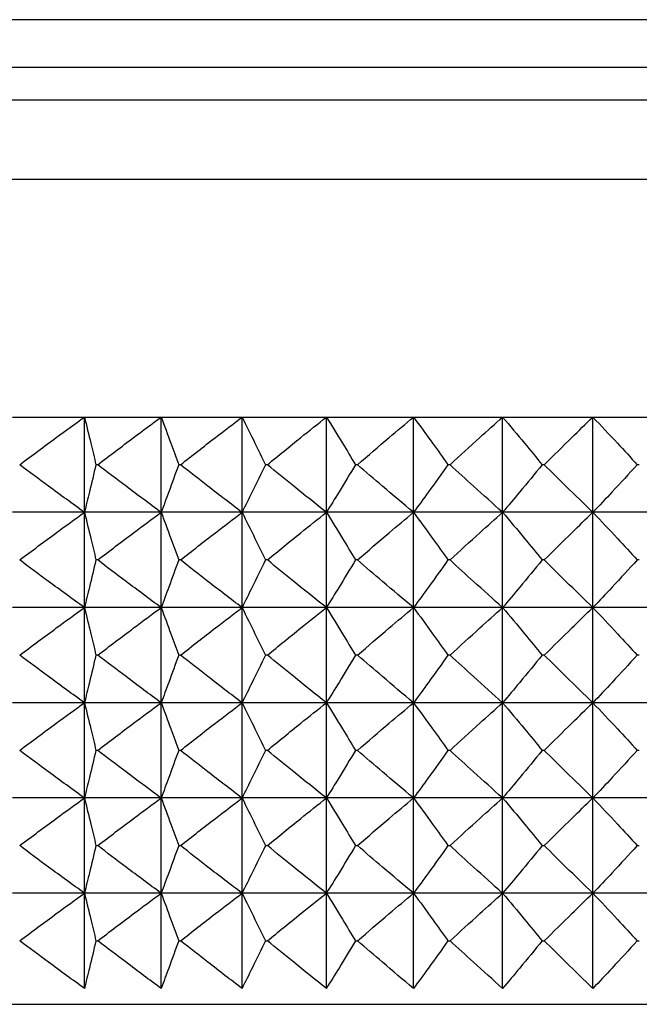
# Model space of a CAD drawing. Header units: millimetres. Extents: x 0 to 210, y 0 to 297.
# Tile 50 of 80: x 174.51 to 176.46, y 259.08 to 262.18. Entities that reach past the tile are written whole.
import ezdxf

# ---------------------------------------------------------------- set-up
doc = ezdxf.new("R2010")
doc.units = ezdxf.units.MM

msp = doc.modelspace()

# ---------------------------------------------------------------- linework, layer by layer
at = {"color": 7, "linetype": 'Continuous', "lineweight": 25}
for p, q in [((180.1603, 262.1773), (172.7603, 262.1773)), ((172.9103, 262.0273), (180.0103, 262.0273)), ((173.4603, 261.9252), (179.4603, 261.9252)), ((173.7103, 261.6752), (179.2103, 261.6752)), ((174.4876, 260.9252), (174.7141, 260.9252)), ((174.7141, 260.9252), (174.9559, 260.9252)), ((174.7141, 260.6252), (174.7141, 260.9252)), ((174.9559, 260.9252), (175.211, 260.9252)), ((174.9559, 260.6252), (174.9559, 260.9252)), ((175.211, 260.9252), (175.477, 260.9252)), ((175.211, 260.6252), (175.211, 260.9252)), ((175.477, 260.9252), (175.7517, 260.9252)), ((175.477, 260.6252), (175.477, 260.9252)), ((175.7517, 260.9252), (176.0326, 260.9252)), ((175.7517, 260.6252), (175.7517, 260.9252)), ((176.0326, 260.9252), (176.3173, 260.9252)), ((176.0326, 260.6252), (176.0326, 260.9252)), ((176.3173, 260.9252), (176.6032, 260.9252)), ((176.3173, 260.6252), (176.3173, 260.9252)), ((174.7561, 260.7752), (174.7504, 260.7752)), ((175.0172, 260.7752), (175.0112, 260.7752)), ((175.291, 260.7752), (175.2847, 260.7752)), ((175.575, 260.7752), (175.5686, 260.7752)), ((175.8669, 260.7752), (175.8603, 260.7752)), ((176.1639, 260.7752), (176.1573, 260.7752)), ((176.4636, 260.7752), (176.4569, 260.7752)), ((174.7141, 260.6252), (174.4876, 260.6252)), ((174.9559, 260.6252), (174.7141, 260.6252)), ((174.7141, 260.3252), (174.7141, 260.6252)), ((175.211, 260.6252), (174.9559, 260.6252)), ((174.9559, 260.3252), (174.9559, 260.6252)), ((175.477, 260.6252), (175.211, 260.6252)), ((175.211, 260.3252), (175.211, 260.6252)), ((175.7517, 260.6252), (175.477, 260.6252)), ((175.477, 260.3252), (175.477, 260.6252)), ((176.0326, 260.6252), (175.7517, 260.6252)), ((175.7517, 260.3252), (175.7517, 260.6252)), ((176.3173, 260.6252), (176.0326, 260.6252)), ((176.0326, 260.3252), (176.0326, 260.6252)), ((176.6032, 260.6252), (176.3173, 260.6252)), ((176.3173, 260.3252), (176.3173, 260.6252)), ((174.7561, 260.4752), (174.7504, 260.4752)), ((175.0172, 260.4752), (175.0112, 260.4752)), ((175.291, 260.4752), (175.2847, 260.4752)), ((175.575, 260.4752), (175.5686, 260.4752)), ((175.8669, 260.4752), (175.8603, 260.4752)), ((176.1639, 260.4752), (176.1573, 260.4752)), ((176.4636, 260.4752), (176.4569, 260.4752)), ((174.7141, 260.3252), (174.4876, 260.3252)), ((174.9559, 260.3252), (174.7141, 260.3252)), ((174.7141, 260.0252), (174.7141, 260.3252)), ((175.211, 260.3252), (174.9559, 260.3252)), ((174.9559, 260.0252), (174.9559, 260.3252)), ((175.477, 260.3252), (175.211, 260.3252)), ((175.211, 260.0252), (175.211, 260.3252)), ((175.7517, 260.3252), (175.477, 260.3252)), ((175.477, 260.0252), (175.477, 260.3252)), ((176.0326, 260.3252), (175.7517, 260.3252)), ((175.7517, 260.0252), (175.7517, 260.3252)), ((176.3173, 260.3252), (176.0326, 260.3252)), ((176.0326, 260.0252), (176.0326, 260.3252)), ((176.6032, 260.3252), (176.3173, 260.3252)), ((176.3173, 260.0252), (176.3173, 260.3252)), ((174.7561, 260.1752), (174.7504, 260.1752)), ((175.0172, 260.1752), (175.0112, 260.1752)), ((175.291, 260.1752), (175.2847, 260.1752)), ((175.575, 260.1752), (175.5686, 260.1752)), ((175.8669, 260.1752), (175.8603, 260.1752)), ((176.1639, 260.1752), (176.1573, 260.1752)), ((176.4636, 260.1752), (176.4569, 260.1752)), ((174.7141, 260.0252), (174.4876, 260.0252)), ((174.9559, 260.0252), (174.7141, 260.0252)), ((174.7141, 259.7252), (174.7141, 260.0252)), ((175.211, 260.0252), (174.9559, 260.0252)), ((174.9559, 259.7252), (174.9559, 260.0252)), ((175.477, 260.0252), (175.211, 260.0252)), ((175.211, 259.7252), (175.211, 260.0252)), ((175.7517, 260.0252), (175.477, 260.0252)), ((175.477, 259.7252), (175.477, 260.0252)), ((176.0326, 260.0252), (175.7517, 260.0252)), ((175.7517, 259.7252), (175.7517, 260.0252)), ((176.3173, 260.0252), (176.0326, 260.0252)), ((176.0326, 259.7252), (176.0326, 260.0252)), ((176.6032, 260.0252), (176.3173, 260.0252)), ((176.3173, 259.7252), (176.3173, 260.0252)), ((174.7561, 259.8752), (174.7504, 259.8752)), ((175.0172, 259.8752), (175.0112, 259.8752)), ((175.291, 259.8752), (175.2847, 259.8752)), ((175.575, 259.8752), (175.5686, 259.8752)), ((175.8669, 259.8752), (175.8603, 259.8752)), ((176.1639, 259.8752), (176.1573, 259.8752)), ((176.4636, 259.8752), (176.4569, 259.8752)), ((174.7141, 259.7252), (174.4876, 259.7252)), ((174.9559, 259.7252), (174.7141, 259.7252)), ((174.7141, 259.4252), (174.7141, 259.7252)), ((175.211, 259.7252), (174.9559, 259.7252)), ((174.9559, 259.4252), (174.9559, 259.7252)), ((175.477, 259.7252), (175.211, 259.7252)), ((175.211, 259.4252), (175.211, 259.7252)), ((175.7517, 259.7252), (175.477, 259.7252)), ((175.477, 259.4252), (175.477, 259.7252)), ((176.0326, 259.7252), (175.7517, 259.7252)), ((175.7517, 259.4252), (175.7517, 259.7252)), ((176.3173, 259.7252), (176.0326, 259.7252)), ((176.0326, 259.4252), (176.0326, 259.7252)), ((176.6032, 259.7252), (176.3173, 259.7252)), ((176.3173, 259.4252), (176.3173, 259.7252)), ((174.7504, 259.5752), (174.7561, 259.5752)), ((175.0112, 259.5752), (175.0172, 259.5752)), ((175.2847, 259.5752), (175.291, 259.5752)), ((175.5686, 259.5752), (175.575, 259.5752)), ((175.8603, 259.5752), (175.8669, 259.5752)), ((176.1573, 259.5752), (176.1639, 259.5752)), ((176.4569, 259.5752), (176.4636, 259.5752)), ((174.7141, 259.4252), (174.4876, 259.4252)), ((174.9559, 259.4252), (174.7141, 259.4252)), ((174.7141, 259.1252), (174.7141, 259.4252)), ((175.211, 259.4252), (174.9559, 259.4252)), ((174.9559, 259.1252), (174.9559, 259.4252)), ((175.477, 259.4252), (175.211, 259.4252)), ((175.211, 259.1252), (175.211, 259.4252)), ((175.7517, 259.4252), (175.477, 259.4252)), ((175.477, 259.1252), (175.477, 259.4252)), ((176.0326, 259.4252), (175.7517, 259.4252)), ((175.7517, 259.1252), (175.7517, 259.4252)), ((176.3173, 259.4252), (176.0326, 259.4252)), ((176.0326, 259.1252), (176.0326, 259.4252)), ((176.6032, 259.4252), (176.3173, 259.4252)), ((176.3173, 259.1252), (176.3173, 259.4252)), ((174.7504, 259.2752), (174.7561, 259.2752)), ((175.0112, 259.2752), (175.0172, 259.2752)), ((175.2847, 259.2752), (175.291, 259.2752)), ((175.5686, 259.2752), (175.575, 259.2752)), ((175.8603, 259.2752), (175.8669, 259.2752)), ((176.1573, 259.2752), (176.1639, 259.2752)), ((176.4569, 259.2752), (176.4636, 259.2752)), ((173.7103, 259.0752), (179.2103, 259.0752))]:
    msp.add_line(p, q, dxfattribs=at)
for points, knots in [([(174.5099, 260.7752), (174.5483, 260.8038), (174.616, 260.8544), (174.6845, 260.9038), (174.7141, 260.9252)], [0, 0, 0, 0, 0.5678, 1, 1, 1, 1]), ([(174.7141, 260.9252), (174.7208, 260.8977), (174.7331, 260.8478), (174.745, 260.7977), (174.7504, 260.7752)], [0, 0, 0, 0, 0.548976, 1, 1, 1, 1]), ([(174.7561, 260.7752), (174.7937, 260.8038), (174.8599, 260.8543), (174.927, 260.9038), (174.9559, 260.9252)], [0, 0, 0, 0, 0.567853, 1, 1, 1, 1]), ([(174.9559, 260.9252), (174.9662, 260.8977), (174.9849, 260.8478), (175.003, 260.7977), (175.0112, 260.7752)], [0, 0, 0, 0, 0.549322, 1, 1, 1, 1]), ([(175.0172, 260.7752), (175.0536, 260.8038), (175.1179, 260.8543), (175.1829, 260.9038), (175.211, 260.9252)], [0, 0, 0, 0, 0.567931, 1, 1, 1, 1]), ([(175.211, 260.9252), (175.2247, 260.8978), (175.2496, 260.8479), (175.2738, 260.7977), (175.2847, 260.7752)], [0, 0, 0, 0, 0.549726, 1, 1, 1, 1]), ([(175.291, 260.7752), (175.326, 260.8038), (175.3876, 260.8543), (175.4501, 260.9038), (175.477, 260.9252)], [0, 0, 0, 0, 0.568036, 1, 1, 1, 1]), ([(175.477, 260.9252), (175.494, 260.8978), (175.5249, 260.848), (175.555, 260.7978), (175.5686, 260.7752)], [0, 0, 0, 0, 0.55014, 1, 1, 1, 1]), ([(175.575, 260.7752), (175.6083, 260.8038), (175.6668, 260.8543), (175.7261, 260.9038), (175.7517, 260.9252)], [0, 0, 0, 0, 0.568171, 1, 1, 1, 1]), ([(175.7517, 260.9252), (175.7718, 260.8978), (175.8084, 260.8481), (175.8442, 260.7978), (175.8603, 260.7752)], [0, 0, 0, 0, 0.5505302, 1, 1, 1, 1]), ([(175.8669, 260.7752), (175.8981, 260.8038), (175.9529, 260.8543), (176.0086, 260.9038), (176.0326, 260.9252)], [0, 0, 0, 0, 0.5683418, 1, 1, 1, 1]), ([(176.0326, 260.9252), (176.0557, 260.8978), (176.0977, 260.8481), (176.1388, 260.7978), (176.1573, 260.7752)], [0, 0, 0, 0, 0.5508786, 1, 1, 1, 1]), ([(176.1639, 260.7752), (176.1928, 260.8038), (176.2435, 260.8542), (176.295, 260.9038), (176.3173, 260.9252)], [0, 0, 0, 0, 0.568552, 1, 1, 1, 1]), ([(176.3173, 260.9252), (176.3432, 260.8978), (176.3901, 260.8482), (176.4362, 260.7978), (176.4569, 260.7752)], [0, 0, 0, 0, 0.551179, 1, 1, 1, 1]), ([(174.7141, 260.6252), (174.6763, 260.6525), (174.6079, 260.702), (174.5402, 260.7525), (174.5099, 260.7752)], [0, 0, 0, 0, 0.5521781, 1, 1, 1, 1]), ([(174.7504, 260.7752), (174.7436, 260.7466), (174.7317, 260.6965), (174.7194, 260.6466), (174.7141, 260.6252)], [0, 0, 0, 0, 0.571029, 1, 1, 1, 1]), ([(174.9559, 260.6252), (174.9189, 260.6525), (174.8519, 260.702), (174.7857, 260.7525), (174.7561, 260.7752)], [0, 0, 0, 0, 0.552126, 1, 1, 1, 1]), ([(175.0112, 260.7752), (175.0008, 260.7466), (174.9827, 260.6965), (174.964, 260.6466), (174.9559, 260.6252)], [0, 0, 0, 0, 0.57068, 1, 1, 1, 1]), ([(175.211, 260.6252), (175.1751, 260.6525), (175.1101, 260.702), (175.0459, 260.7525), (175.0172, 260.7752)], [0, 0, 0, 0, 0.552048, 1, 1, 1, 1]), ([(175.2847, 260.7752), (175.2709, 260.7466), (175.2466, 260.6964), (175.2217, 260.6466), (175.211, 260.6252)], [0, 0, 0, 0, 0.570272, 1, 1, 1, 1]), ([(175.477, 260.6252), (175.4426, 260.6525), (175.3802, 260.702), (175.3186, 260.7525), (175.291, 260.7752)], [0, 0, 0, 0, 0.551944, 1, 1, 1, 1]), ([(175.5686, 260.7752), (175.5514, 260.7465), (175.5212, 260.6963), (175.4903, 260.6466), (175.477, 260.6252)], [0, 0, 0, 0, 0.569854, 1, 1, 1, 1]), ([(175.7517, 260.6252), (175.719, 260.6525), (175.6597, 260.702), (175.6012, 260.7525), (175.575, 260.7752)], [0, 0, 0, 0, 0.5518096, 1, 1, 1, 1]), ([(175.8603, 260.7752), (175.8399, 260.7465), (175.8041, 260.6963), (175.7675, 260.6466), (175.7517, 260.6252)], [0, 0, 0, 0, 0.569461, 1, 1, 1, 1]), ([(176.0326, 260.6252), (176.0019, 260.6525), (175.9463, 260.7021), (175.8915, 260.7525), (175.8669, 260.7752)], [0, 0, 0, 0, 0.5516404, 1, 1, 1, 1]), ([(176.1573, 260.7752), (176.1338, 260.7465), (176.0927, 260.6962), (176.0507, 260.6466), (176.0326, 260.6252)], [0, 0, 0, 0, 0.5691094, 1, 1, 1, 1]), ([(176.3173, 260.6252), (176.2889, 260.6525), (176.2374, 260.7021), (176.1867, 260.7525), (176.1639, 260.7752)], [0, 0, 0, 0, 0.551432, 1, 1, 1, 1]), ([(176.4569, 260.7752), (176.4306, 260.7465), (176.3845, 260.6961), (176.3375, 260.6465), (176.3173, 260.6252)], [0, 0, 0, 0, 0.568807, 1, 1, 1, 1]), ([(174.5099, 260.4752), (174.5483, 260.5038), (174.616, 260.5543), (174.6845, 260.6038), (174.7141, 260.6252)], [0, 0, 0, 0, 0.567781, 1, 1, 1, 1]), ([(174.7141, 260.6252), (174.7208, 260.5977), (174.7331, 260.5478), (174.745, 260.4977), (174.7504, 260.4752)], [0, 0, 0, 0, 0.548925, 1, 1, 1, 1]), ([(174.7561, 260.4752), (174.7937, 260.5038), (174.8599, 260.5543), (174.927, 260.6038), (174.9559, 260.6252)], [0, 0, 0, 0, 0.567833, 1, 1, 1, 1]), ([(174.9559, 260.6252), (174.9662, 260.5978), (174.9849, 260.5478), (175.003, 260.4977), (175.0112, 260.4752)], [0, 0, 0, 0, 0.5492737, 1, 1, 1, 1]), ([(175.0172, 260.4752), (175.0536, 260.5038), (175.1179, 260.5543), (175.1829, 260.6038), (175.211, 260.6252)], [0, 0, 0, 0, 0.56791, 1, 1, 1, 1]), ([(175.211, 260.6252), (175.2247, 260.5978), (175.2496, 260.5479), (175.2738, 260.4977), (175.2847, 260.4752)], [0, 0, 0, 0, 0.549682, 1, 1, 1, 1]), ([(175.291, 260.4752), (175.326, 260.5038), (175.3876, 260.5543), (175.4501, 260.6038), (175.477, 260.6252)], [0, 0, 0, 0, 0.568014, 1, 1, 1, 1]), ([(175.477, 260.6252), (175.494, 260.5978), (175.5249, 260.548), (175.555, 260.4978), (175.5686, 260.4752)], [0, 0, 0, 0, 0.5501, 1, 1, 1, 1]), ([(175.575, 260.4752), (175.6083, 260.5038), (175.6668, 260.5543), (175.7261, 260.6038), (175.7517, 260.6252)], [0, 0, 0, 0, 0.568148, 1, 1, 1, 1]), ([(175.7517, 260.6252), (175.7718, 260.5978), (175.8084, 260.5481), (175.8442, 260.4978), (175.8603, 260.4752)], [0, 0, 0, 0, 0.550494, 1, 1, 1, 1]), ([(175.8669, 260.4752), (175.8981, 260.5038), (175.9529, 260.5543), (176.0086, 260.6038), (176.0326, 260.6252)], [0, 0, 0, 0, 0.568317, 1, 1, 1, 1]), ([(176.0326, 260.6252), (176.0557, 260.5978), (176.0977, 260.5481), (176.1388, 260.4978), (176.1573, 260.4752)], [0, 0, 0, 0, 0.550846, 1, 1, 1, 1]), ([(176.1639, 260.4752), (176.1928, 260.5038), (176.2435, 260.5542), (176.295, 260.6038), (176.3173, 260.6252)], [0, 0, 0, 0, 0.568525, 1, 1, 1, 1]), ([(176.3173, 260.6252), (176.3432, 260.5978), (176.3901, 260.5482), (176.4362, 260.4978), (176.4569, 260.4752)], [0, 0, 0, 0, 0.551149, 1, 1, 1, 1]), ([(174.7141, 260.3252), (174.6763, 260.3525), (174.6079, 260.402), (174.5402, 260.4525), (174.5099, 260.4752)], [0, 0, 0, 0, 0.5521781, 1, 1, 1, 1]), ([(174.7504, 260.4752), (174.7436, 260.4466), (174.7317, 260.3965), (174.7194, 260.3466), (174.7141, 260.3252)], [0, 0, 0, 0, 0.570935, 1, 1, 1, 1]), ([(174.9559, 260.3252), (174.9189, 260.3525), (174.8519, 260.402), (174.7857, 260.4525), (174.7561, 260.4752)], [0, 0, 0, 0, 0.552126, 1, 1, 1, 1]), ([(175.0112, 260.4752), (175.0008, 260.4466), (174.9827, 260.3965), (174.964, 260.3466), (174.9559, 260.3252)], [0, 0, 0, 0, 0.570592, 1, 1, 1, 1]), ([(175.211, 260.3252), (175.1751, 260.3525), (175.1101, 260.402), (175.0459, 260.4525), (175.0172, 260.4752)], [0, 0, 0, 0, 0.552048, 1, 1, 1, 1]), ([(175.2847, 260.4752), (175.2709, 260.4466), (175.2466, 260.3964), (175.2217, 260.3466), (175.211, 260.3252)], [0, 0, 0, 0, 0.5701916, 1, 1, 1, 1]), ([(175.477, 260.3252), (175.4426, 260.3525), (175.3802, 260.402), (175.3186, 260.4525), (175.291, 260.4752)], [0, 0, 0, 0, 0.551944, 1, 1, 1, 1]), ([(175.5686, 260.4752), (175.5514, 260.4465), (175.5212, 260.3963), (175.4903, 260.3466), (175.477, 260.3252)], [0, 0, 0, 0, 0.569782, 1, 1, 1, 1]), ([(175.7517, 260.3252), (175.719, 260.3525), (175.6597, 260.402), (175.6012, 260.4525), (175.575, 260.4752)], [0, 0, 0, 0, 0.5518096, 1, 1, 1, 1]), ([(175.8603, 260.4752), (175.8399, 260.4465), (175.8041, 260.3963), (175.7675, 260.3466), (175.7517, 260.3252)], [0, 0, 0, 0, 0.569396, 1, 1, 1, 1]), ([(176.0326, 260.3252), (176.0019, 260.3525), (175.9463, 260.4021), (175.8915, 260.4525), (175.8669, 260.4752)], [0, 0, 0, 0, 0.5516404, 1, 1, 1, 1]), ([(176.1573, 260.4752), (176.1338, 260.4465), (176.0927, 260.3962), (176.0507, 260.3466), (176.0326, 260.3252)], [0, 0, 0, 0, 0.5690507, 1, 1, 1, 1]), ([(176.3173, 260.3252), (176.2889, 260.3525), (176.2374, 260.4021), (176.1867, 260.4525), (176.1639, 260.4752)], [0, 0, 0, 0, 0.551432, 1, 1, 1, 1]), ([(176.4569, 260.4752), (176.4306, 260.4465), (176.3845, 260.3962), (176.3375, 260.3465), (176.3173, 260.3252)], [0, 0, 0, 0, 0.568753, 1, 1, 1, 1]), ([(174.5099, 260.1752), (174.5483, 260.2038), (174.616, 260.2543), (174.6845, 260.3038), (174.7141, 260.3252)], [0, 0, 0, 0, 0.567766, 1, 1, 1, 1]), ([(174.7141, 260.3252), (174.7208, 260.2977), (174.7331, 260.2478), (174.745, 260.1977), (174.7504, 260.1752)], [0, 0, 0, 0, 0.548976, 1, 1, 1, 1]), ([(174.7561, 260.1752), (174.7937, 260.2038), (174.8599, 260.2543), (174.927, 260.3038), (174.9559, 260.3252)], [0, 0, 0, 0, 0.567818, 1, 1, 1, 1]), ([(174.9559, 260.3252), (174.9662, 260.2977), (174.9849, 260.2478), (175.003, 260.1977), (175.0112, 260.1752)], [0, 0, 0, 0, 0.549322, 1, 1, 1, 1]), ([(175.0172, 260.1752), (175.0536, 260.2038), (175.1179, 260.2543), (175.1829, 260.3038), (175.211, 260.3252)], [0, 0, 0, 0, 0.567894, 1, 1, 1, 1]), ([(175.211, 260.3252), (175.2247, 260.2978), (175.2496, 260.2479), (175.2738, 260.1978), (175.2847, 260.1752)], [0, 0, 0, 0, 0.549726, 1, 1, 1, 1]), ([(175.291, 260.1752), (175.326, 260.2038), (175.3876, 260.2543), (175.4501, 260.3038), (175.477, 260.3252)], [0, 0, 0, 0, 0.567997, 1, 1, 1, 1]), ([(175.477, 260.3252), (175.494, 260.2978), (175.5249, 260.248), (175.555, 260.1978), (175.5686, 260.1752)], [0, 0, 0, 0, 0.55014, 1, 1, 1, 1]), ([(175.575, 260.1752), (175.6083, 260.2038), (175.6668, 260.2543), (175.7261, 260.3038), (175.7517, 260.3252)], [0, 0, 0, 0, 0.5681298, 1, 1, 1, 1]), ([(175.7517, 260.3252), (175.7718, 260.2978), (175.8084, 260.2481), (175.8442, 260.1978), (175.8603, 260.1752)], [0, 0, 0, 0, 0.5505302, 1, 1, 1, 1]), ([(175.8669, 260.1752), (175.8981, 260.2038), (175.9529, 260.2542), (176.0086, 260.3038), (176.0326, 260.3252)], [0, 0, 0, 0, 0.5682972, 1, 1, 1, 1]), ([(176.0326, 260.3252), (176.0557, 260.2978), (176.0977, 260.2481), (176.1388, 260.1978), (176.1573, 260.1752)], [0, 0, 0, 0, 0.5508786, 1, 1, 1, 1]), ([(176.1639, 260.1752), (176.1928, 260.2038), (176.2435, 260.2542), (176.295, 260.3038), (176.3173, 260.3252)], [0, 0, 0, 0, 0.568504, 1, 1, 1, 1]), ([(176.3173, 260.3252), (176.3432, 260.2978), (176.3901, 260.2482), (176.4362, 260.1978), (176.4569, 260.1752)], [0, 0, 0, 0, 0.551179, 1, 1, 1, 1]), ([(174.7141, 260.0252), (174.6763, 260.0525), (174.6079, 260.102), (174.5402, 260.1525), (174.5099, 260.1752)], [0, 0, 0, 0, 0.552194, 1, 1, 1, 1]), ([(174.7504, 260.1752), (174.7436, 260.1466), (174.7317, 260.0965), (174.7194, 260.0466), (174.7141, 260.0252)], [0, 0, 0, 0, 0.570975, 1, 1, 1, 1]), ([(174.9559, 260.0252), (174.9189, 260.0525), (174.8519, 260.102), (174.7857, 260.1525), (174.7561, 260.1752)], [0, 0, 0, 0, 0.552142, 1, 1, 1, 1]), ([(175.0112, 260.1752), (175.0008, 260.1466), (174.9827, 260.0965), (174.964, 260.0466), (174.9559, 260.0252)], [0, 0, 0, 0, 0.57063, 1, 1, 1, 1]), ([(175.211, 260.0252), (175.1751, 260.0525), (175.1101, 260.102), (175.0459, 260.1525), (175.0172, 260.1752)], [0, 0, 0, 0, 0.552065, 1, 1, 1, 1]), ([(175.2847, 260.1752), (175.2709, 260.1466), (175.2466, 260.0964), (175.2217, 260.0466), (175.211, 260.0252)], [0, 0, 0, 0, 0.570226, 1, 1, 1, 1]), ([(175.477, 260.0252), (175.4426, 260.0525), (175.3802, 260.102), (175.3186, 260.1525), (175.291, 260.1752)], [0, 0, 0, 0, 0.551962, 1, 1, 1, 1]), ([(175.5686, 260.1752), (175.5514, 260.1465), (175.5212, 260.0963), (175.4903, 260.0466), (175.477, 260.0252)], [0, 0, 0, 0, 0.569813, 1, 1, 1, 1]), ([(175.7517, 260.0252), (175.719, 260.0525), (175.6597, 260.102), (175.6012, 260.1525), (175.575, 260.1752)], [0, 0, 0, 0, 0.551828, 1, 1, 1, 1]), ([(175.8603, 260.1752), (175.8399, 260.1465), (175.8041, 260.0963), (175.7675, 260.0466), (175.7517, 260.0252)], [0, 0, 0, 0, 0.569424, 1, 1, 1, 1]), ([(176.0326, 260.0252), (176.0019, 260.0525), (175.9463, 260.1021), (175.8915, 260.1525), (175.8669, 260.1752)], [0, 0, 0, 0, 0.55166, 1, 1, 1, 1]), ([(176.1573, 260.1752), (176.1338, 260.1465), (176.0927, 260.0962), (176.0507, 260.0465), (176.0326, 260.0252)], [0, 0, 0, 0, 0.569076, 1, 1, 1, 1]), ([(176.3173, 260.0252), (176.2889, 260.0525), (176.2374, 260.1021), (176.1867, 260.1525), (176.1639, 260.1752)], [0, 0, 0, 0, 0.5514533, 1, 1, 1, 1]), ([(176.4569, 260.1752), (176.4306, 260.1465), (176.3845, 260.0961), (176.3375, 260.0465), (176.3173, 260.0252)], [0, 0, 0, 0, 0.5687765, 1, 1, 1, 1]), ([(174.5099, 259.8752), (174.5483, 259.9038), (174.616, 259.9544), (174.6845, 260.0038), (174.7141, 260.0252)], [0, 0, 0, 0, 0.5678, 1, 1, 1, 1]), ([(174.7141, 260.0252), (174.7208, 259.9977), (174.7331, 259.9478), (174.745, 259.8977), (174.7504, 259.8752)], [0, 0, 0, 0, 0.548976, 1, 1, 1, 1]), ([(174.7561, 259.8752), (174.7937, 259.9038), (174.8599, 259.9543), (174.927, 260.0038), (174.9559, 260.0252)], [0, 0, 0, 0, 0.567853, 1, 1, 1, 1]), ([(174.9559, 260.0252), (174.9662, 259.9977), (174.9849, 259.9478), (175.003, 259.8977), (175.0112, 259.8752)], [0, 0, 0, 0, 0.549322, 1, 1, 1, 1]), ([(175.0172, 259.8752), (175.0536, 259.9038), (175.1179, 259.9543), (175.1829, 260.0038), (175.211, 260.0252)], [0, 0, 0, 0, 0.567931, 1, 1, 1, 1]), ([(175.211, 260.0252), (175.2247, 259.9978), (175.2496, 259.9479), (175.2738, 259.8977), (175.2847, 259.8752)], [0, 0, 0, 0, 0.549726, 1, 1, 1, 1]), ([(175.291, 259.8752), (175.326, 259.9038), (175.3876, 259.9543), (175.4501, 260.0038), (175.477, 260.0252)], [0, 0, 0, 0, 0.568036, 1, 1, 1, 1]), ([(175.477, 260.0252), (175.494, 259.9978), (175.5249, 259.948), (175.555, 259.8978), (175.5686, 259.8752)], [0, 0, 0, 0, 0.55014, 1, 1, 1, 1]), ([(175.575, 259.8752), (175.6083, 259.9038), (175.6668, 259.9543), (175.7261, 260.0038), (175.7517, 260.0252)], [0, 0, 0, 0, 0.568171, 1, 1, 1, 1]), ([(175.7517, 260.0252), (175.7718, 259.9978), (175.8084, 259.948), (175.8442, 259.8978), (175.8603, 259.8752)], [0, 0, 0, 0, 0.5505302, 1, 1, 1, 1]), ([(175.8669, 259.8752), (175.8981, 259.9038), (175.9529, 259.9543), (176.0086, 260.0038), (176.0326, 260.0252)], [0, 0, 0, 0, 0.5683418, 1, 1, 1, 1]), ([(176.0326, 260.0252), (176.0557, 259.9978), (176.0977, 259.9481), (176.1388, 259.8978), (176.1573, 259.8752)], [0, 0, 0, 0, 0.5508786, 1, 1, 1, 1]), ([(176.1639, 259.8752), (176.1928, 259.9038), (176.2435, 259.9542), (176.295, 260.0038), (176.3173, 260.0252)], [0, 0, 0, 0, 0.568552, 1, 1, 1, 1]), ([(176.3173, 260.0252), (176.3432, 259.9978), (176.3901, 259.9482), (176.4362, 259.8978), (176.4569, 259.8752)], [0, 0, 0, 0, 0.551179, 1, 1, 1, 1]), ([(174.7141, 259.7252), (174.6763, 259.7525), (174.6079, 259.802), (174.5402, 259.8525), (174.5099, 259.8752)], [0, 0, 0, 0, 0.5521781, 1, 1, 1, 1]), ([(174.7504, 259.8752), (174.7436, 259.8466), (174.7317, 259.7965), (174.7194, 259.7466), (174.7141, 259.7252)], [0, 0, 0, 0, 0.571029, 1, 1, 1, 1]), ([(174.9559, 259.7252), (174.9189, 259.7525), (174.8519, 259.802), (174.7857, 259.8525), (174.7561, 259.8752)], [0, 0, 0, 0, 0.552126, 1, 1, 1, 1]), ([(175.0112, 259.8752), (175.0008, 259.8466), (174.9827, 259.7965), (174.964, 259.7466), (174.9559, 259.7252)], [0, 0, 0, 0, 0.57068, 1, 1, 1, 1]), ([(175.211, 259.7252), (175.1751, 259.7525), (175.1101, 259.802), (175.0459, 259.8525), (175.0172, 259.8752)], [0, 0, 0, 0, 0.552048, 1, 1, 1, 1]), ([(175.2847, 259.8752), (175.2709, 259.8466), (175.2466, 259.7964), (175.2217, 259.7466), (175.211, 259.7252)], [0, 0, 0, 0, 0.570272, 1, 1, 1, 1]), ([(175.477, 259.7252), (175.4426, 259.7525), (175.3802, 259.802), (175.3186, 259.8525), (175.291, 259.8752)], [0, 0, 0, 0, 0.551944, 1, 1, 1, 1]), ([(175.5686, 259.8752), (175.5514, 259.8465), (175.5212, 259.7963), (175.4903, 259.7466), (175.477, 259.7252)], [0, 0, 0, 0, 0.569854, 1, 1, 1, 1]), ([(175.7517, 259.7252), (175.719, 259.7525), (175.6597, 259.802), (175.6012, 259.8525), (175.575, 259.8752)], [0, 0, 0, 0, 0.5518096, 1, 1, 1, 1]), ([(175.8603, 259.8752), (175.8399, 259.8465), (175.8041, 259.7963), (175.7675, 259.7466), (175.7517, 259.7252)], [0, 0, 0, 0, 0.569461, 1, 1, 1, 1]), ([(176.0326, 259.7252), (176.0019, 259.7525), (175.9463, 259.8021), (175.8915, 259.8525), (175.8669, 259.8752)], [0, 0, 0, 0, 0.5516404, 1, 1, 1, 1]), ([(176.1573, 259.8752), (176.1338, 259.8465), (176.0927, 259.7962), (176.0507, 259.7466), (176.0326, 259.7252)], [0, 0, 0, 0, 0.5691094, 1, 1, 1, 1]), ([(176.3173, 259.7252), (176.2889, 259.7525), (176.2374, 259.8021), (176.1867, 259.8525), (176.1639, 259.8752)], [0, 0, 0, 0, 0.551432, 1, 1, 1, 1]), ([(176.4569, 259.8752), (176.4306, 259.8465), (176.3845, 259.7961), (176.3375, 259.7465), (176.3173, 259.7252)], [0, 0, 0, 0, 0.568807, 1, 1, 1, 1]), ([(174.5099, 259.5752), (174.5483, 259.6038), (174.616, 259.6543), (174.6845, 259.7038), (174.7141, 259.7252)], [0, 0, 0, 0, 0.567781, 1, 1, 1, 1]), ([(174.7141, 259.7252), (174.7208, 259.6977), (174.7331, 259.6478), (174.745, 259.5977), (174.7504, 259.5752)], [0, 0, 0, 0, 0.548925, 1, 1, 1, 1]), ([(174.7561, 259.5752), (174.7937, 259.6038), (174.8599, 259.6543), (174.927, 259.7038), (174.9559, 259.7252)], [0, 0, 0, 0, 0.567833, 1, 1, 1, 1]), ([(174.9559, 259.7252), (174.9662, 259.6977), (174.9849, 259.6478), (175.003, 259.5977), (175.0112, 259.5752)], [0, 0, 0, 0, 0.5492737, 1, 1, 1, 1]), ([(175.0172, 259.5752), (175.0536, 259.6038), (175.1179, 259.6543), (175.1829, 259.7038), (175.211, 259.7252)], [0, 0, 0, 0, 0.56791, 1, 1, 1, 1]), ([(175.211, 259.7252), (175.2247, 259.6978), (175.2496, 259.6479), (175.2738, 259.5977), (175.2847, 259.5752)], [0, 0, 0, 0, 0.549682, 1, 1, 1, 1]), ([(175.291, 259.5752), (175.326, 259.6038), (175.3876, 259.6543), (175.4501, 259.7038), (175.477, 259.7252)], [0, 0, 0, 0, 0.568014, 1, 1, 1, 1]), ([(175.477, 259.7252), (175.494, 259.6978), (175.5249, 259.648), (175.555, 259.5978), (175.5686, 259.5752)], [0, 0, 0, 0, 0.5501, 1, 1, 1, 1]), ([(175.575, 259.5752), (175.6083, 259.6038), (175.6668, 259.6543), (175.7261, 259.7038), (175.7517, 259.7252)], [0, 0, 0, 0, 0.568148, 1, 1, 1, 1]), ([(175.7517, 259.7252), (175.7718, 259.6978), (175.8084, 259.6481), (175.8442, 259.5978), (175.8603, 259.5752)], [0, 0, 0, 0, 0.550494, 1, 1, 1, 1]), ([(175.8669, 259.5752), (175.8981, 259.6038), (175.9529, 259.6543), (176.0086, 259.7038), (176.0326, 259.7252)], [0, 0, 0, 0, 0.568317, 1, 1, 1, 1]), ([(176.0326, 259.7252), (176.0557, 259.6978), (176.0977, 259.6481), (176.1388, 259.5978), (176.1573, 259.5752)], [0, 0, 0, 0, 0.550846, 1, 1, 1, 1]), ([(176.1639, 259.5752), (176.1928, 259.6038), (176.2435, 259.6542), (176.295, 259.7038), (176.3173, 259.7252)], [0, 0, 0, 0, 0.568525, 1, 1, 1, 1]), ([(176.3173, 259.7252), (176.3432, 259.6978), (176.3901, 259.6482), (176.4362, 259.5978), (176.4569, 259.5752)], [0, 0, 0, 0, 0.551149, 1, 1, 1, 1]), ([(174.7141, 259.4252), (174.6763, 259.4525), (174.6079, 259.502), (174.5402, 259.5525), (174.5099, 259.5752)], [0, 0, 0, 0, 0.5521781, 1, 1, 1, 1]), ([(174.7504, 259.5752), (174.7436, 259.5466), (174.7317, 259.4965), (174.7194, 259.4466), (174.7141, 259.4252)], [0, 0, 0, 0, 0.570935, 1, 1, 1, 1]), ([(174.9559, 259.4252), (174.9189, 259.4525), (174.8519, 259.502), (174.7857, 259.5525), (174.7561, 259.5752)], [0, 0, 0, 0, 0.552126, 1, 1, 1, 1]), ([(175.0112, 259.5752), (175.0008, 259.5466), (174.9827, 259.4965), (174.964, 259.4466), (174.9559, 259.4252)], [0, 0, 0, 0, 0.570592, 1, 1, 1, 1]), ([(175.211, 259.4252), (175.1751, 259.4525), (175.1101, 259.502), (175.0459, 259.5525), (175.0172, 259.5752)], [0, 0, 0, 0, 0.552048, 1, 1, 1, 1]), ([(175.2847, 259.5752), (175.2709, 259.5466), (175.2466, 259.4964), (175.2217, 259.4466), (175.211, 259.4252)], [0, 0, 0, 0, 0.5701916, 1, 1, 1, 1]), ([(175.477, 259.4252), (175.4426, 259.4525), (175.3802, 259.502), (175.3186, 259.5525), (175.291, 259.5752)], [0, 0, 0, 0, 0.551944, 1, 1, 1, 1]), ([(175.5686, 259.5752), (175.5514, 259.5465), (175.5212, 259.4963), (175.4903, 259.4466), (175.477, 259.4252)], [0, 0, 0, 0, 0.569782, 1, 1, 1, 1]), ([(175.7517, 259.4252), (175.719, 259.4525), (175.6597, 259.502), (175.6012, 259.5525), (175.575, 259.5752)], [0, 0, 0, 0, 0.5518096, 1, 1, 1, 1]), ([(175.8603, 259.5752), (175.8399, 259.5465), (175.8041, 259.4963), (175.7675, 259.4466), (175.7517, 259.4252)], [0, 0, 0, 0, 0.569396, 1, 1, 1, 1]), ([(176.0326, 259.4252), (176.0019, 259.4525), (175.9463, 259.5021), (175.8915, 259.5525), (175.8669, 259.5752)], [0, 0, 0, 0, 0.5516404, 1, 1, 1, 1]), ([(176.1573, 259.5752), (176.1338, 259.5465), (176.0927, 259.4962), (176.0507, 259.4466), (176.0326, 259.4252)], [0, 0, 0, 0, 0.5690507, 1, 1, 1, 1]), ([(176.3173, 259.4252), (176.2889, 259.4525), (176.2374, 259.5021), (176.1867, 259.5525), (176.1639, 259.5752)], [0, 0, 0, 0, 0.551432, 1, 1, 1, 1]), ([(176.4569, 259.5752), (176.4306, 259.5465), (176.3845, 259.4962), (176.3375, 259.4465), (176.3173, 259.4252)], [0, 0, 0, 0, 0.568753, 1, 1, 1, 1]), ([(174.5099, 259.2752), (174.5483, 259.3038), (174.616, 259.3544), (174.6845, 259.4038), (174.7141, 259.4252)], [0, 0, 0, 0, 0.5678, 1, 1, 1, 1]), ([(174.7141, 259.4252), (174.7208, 259.3977), (174.7331, 259.3478), (174.745, 259.2977), (174.7504, 259.2752)], [0, 0, 0, 0, 0.548976, 1, 1, 1, 1]), ([(174.7561, 259.2752), (174.7937, 259.3038), (174.8599, 259.3543), (174.927, 259.4038), (174.9559, 259.4252)], [0, 0, 0, 0, 0.567853, 1, 1, 1, 1]), ([(174.9559, 259.4252), (174.9662, 259.3977), (174.9849, 259.3478), (175.003, 259.2977), (175.0112, 259.2752)], [0, 0, 0, 0, 0.549322, 1, 1, 1, 1]), ([(175.0172, 259.2752), (175.0536, 259.3038), (175.1179, 259.3543), (175.1829, 259.4038), (175.211, 259.4252)], [0, 0, 0, 0, 0.567931, 1, 1, 1, 1]), ([(175.211, 259.4252), (175.2247, 259.3978), (175.2496, 259.3479), (175.2738, 259.2977), (175.2847, 259.2752)], [0, 0, 0, 0, 0.549726, 1, 1, 1, 1]), ([(175.291, 259.2752), (175.326, 259.3038), (175.3876, 259.3543), (175.4501, 259.4038), (175.477, 259.4252)], [0, 0, 0, 0, 0.568036, 1, 1, 1, 1]), ([(175.477, 259.4252), (175.494, 259.3978), (175.5249, 259.348), (175.555, 259.2978), (175.5686, 259.2752)], [0, 0, 0, 0, 0.55014, 1, 1, 1, 1]), ([(175.575, 259.2752), (175.6083, 259.3038), (175.6668, 259.3543), (175.7261, 259.4038), (175.7517, 259.4252)], [0, 0, 0, 0, 0.568171, 1, 1, 1, 1]), ([(175.7517, 259.4252), (175.7718, 259.3978), (175.8084, 259.3481), (175.8442, 259.2978), (175.8603, 259.2752)], [0, 0, 0, 0, 0.5505302, 1, 1, 1, 1]), ([(175.8669, 259.2752), (175.8981, 259.3038), (175.9529, 259.3543), (176.0086, 259.4038), (176.0326, 259.4252)], [0, 0, 0, 0, 0.5683418, 1, 1, 1, 1]), ([(176.0326, 259.4252), (176.0557, 259.3978), (176.0977, 259.3481), (176.1388, 259.2978), (176.1573, 259.2752)], [0, 0, 0, 0, 0.5508786, 1, 1, 1, 1]), ([(176.1639, 259.2752), (176.1928, 259.3038), (176.2435, 259.3542), (176.295, 259.4038), (176.3173, 259.4252)], [0, 0, 0, 0, 0.568552, 1, 1, 1, 1]), ([(176.3173, 259.4252), (176.3432, 259.3978), (176.3901, 259.3482), (176.4362, 259.2978), (176.4569, 259.2752)], [0, 0, 0, 0, 0.551179, 1, 1, 1, 1]), ([(174.7141, 259.1252), (174.6763, 259.1525), (174.6079, 259.202), (174.5402, 259.2525), (174.5099, 259.2752)], [0, 0, 0, 0, 0.552127, 1, 1, 1, 1]), ([(174.7504, 259.2752), (174.7436, 259.2466), (174.7317, 259.1965), (174.7194, 259.1466), (174.7141, 259.1252)], [0, 0, 0, 0, 0.571072, 1, 1, 1, 1]), ([(174.9559, 259.1252), (174.9189, 259.1525), (174.8519, 259.202), (174.7857, 259.2525), (174.7561, 259.2752)], [0, 0, 0, 0, 0.552075, 1, 1, 1, 1]), ([(175.0112, 259.2752), (175.0008, 259.2466), (174.9827, 259.1965), (174.964, 259.1466), (174.9559, 259.1252)], [0, 0, 0, 0, 0.570723, 1, 1, 1, 1]), ([(175.211, 259.1252), (175.1751, 259.1525), (175.1101, 259.202), (175.0459, 259.2525), (175.0172, 259.2752)], [0, 0, 0, 0, 0.551997, 1, 1, 1, 1]), ([(175.2847, 259.2752), (175.2709, 259.2466), (175.2466, 259.1964), (175.2217, 259.1466), (175.211, 259.1252)], [0, 0, 0, 0, 0.570315, 1, 1, 1, 1]), ([(175.477, 259.1252), (175.4426, 259.1525), (175.3802, 259.202), (175.3186, 259.2525), (175.291, 259.2752)], [0, 0, 0, 0, 0.551893, 1, 1, 1, 1]), ([(175.5686, 259.2752), (175.5514, 259.2465), (175.5212, 259.1963), (175.4903, 259.1466), (175.477, 259.1252)], [0, 0, 0, 0, 0.569898, 1, 1, 1, 1]), ([(175.7517, 259.1252), (175.719, 259.1525), (175.6597, 259.202), (175.6012, 259.2525), (175.575, 259.2752)], [0, 0, 0, 0, 0.551758, 1, 1, 1, 1]), ([(175.8603, 259.2752), (175.8399, 259.2465), (175.8041, 259.1963), (175.7675, 259.1466), (175.7517, 259.1252)], [0, 0, 0, 0, 0.5695052, 1, 1, 1, 1]), ([(176.0326, 259.1252), (176.0019, 259.1525), (175.9463, 259.2021), (175.8915, 259.2525), (175.8669, 259.2752)], [0, 0, 0, 0, 0.551589, 1, 1, 1, 1]), ([(176.1573, 259.2752), (176.1338, 259.2465), (176.0927, 259.1962), (176.0507, 259.1465), (176.0326, 259.1252)], [0, 0, 0, 0, 0.569154, 1, 1, 1, 1]), ([(176.3173, 259.1252), (176.2889, 259.1525), (176.2374, 259.2021), (176.1867, 259.2525), (176.1639, 259.2752)], [0, 0, 0, 0, 0.5513801, 1, 1, 1, 1]), ([(176.4569, 259.2752), (176.4306, 259.2465), (176.3845, 259.1961), (176.3375, 259.1465), (176.3173, 259.1252)], [0, 0, 0, 0, 0.568852, 1, 1, 1, 1])]:
    msp.add_open_spline(points, degree=3, knots=knots, dxfattribs=at)

doc.saveas('drawing.dxf')
